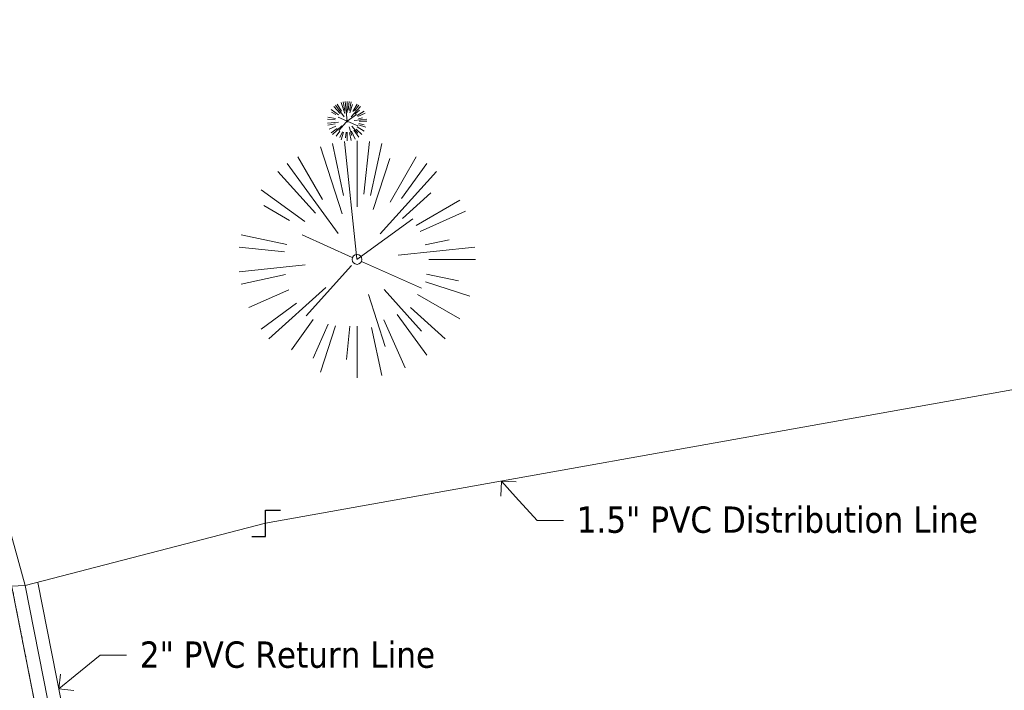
# Model space of a CAD drawing. Header units: feet. Extents: x 1134296 to 1140710, y 647902 to 649877.
# Tile 42 of 66: x 1134716 to 1134866, y 648709 to 648811. Entities that reach past the tile are written whole.
import ezdxf
from ezdxf import colors
from ezdxf.entities.mleader import LeaderData, LeaderLine
from ezdxf.lldxf.tags import DXFTag
from ezdxf.math import Vec2, Vec3

# ---------------------------------------------------------------- set-up
doc = ezdxf.new("R2010")
doc.units = ezdxf.units.FT
doc.header["$MEASUREMENT"] = 0
doc.linetypes.add('PHANTOM2', pattern=[1.25, 0.625, -0.125, 0.125, -0.125, 0.125, -0.125])
for name, color, linetype in [('C-PRKG-ASPH', 5, 'Continuous'), ('G-TEXT-ST02', 2, 'Continuous'), ('G-XREF', 7, 'Continuous'), ('V-UTIL-WATR-STRC', 8, 'Continuous')]:
    doc.layers.add(name, color=color, linetype=linetype)
for name, color, linetype, lineweight in [('V-ANNO-TEXT', 8, 'Continuous', 13), ('V-SITE-VEGE', 8, 'Continuous', 18), ('V-UTIL-WATR-LINE', 8, 'WATER', 15)]:
    doc.layers.add(name, color=color, linetype=linetype, lineweight=lineweight)
doc.styles.add('SEI-Dim & Leader', font='tahoma.ttf')
doc.styles.get("Standard").update_dxf_attribs({"font": 'arial.ttf'})
tags = doc.linetypes.add('WATER', pattern='A,1.5,-0.2,["W",Standard,S=0.08,R=0,X=-0.1,Y=-0.04],-0.05', length=1.75).pattern_tags.tags
tags[6] = DXFTag(74, 10)
pattern_1 = [(115, (0, 0), (-1.132884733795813, -0.5282728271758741), [])]

# ---------------------------------------------------------------- blocks, each defined once
blk = doc.blocks.new('V-UTIL-WATR-Valve')
for p, q in [((0, 0.04837457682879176), (0.05558972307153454, 0.04837457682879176)), ((0, -0.04837457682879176), (0, 0.04837457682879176)), ((-0.04938513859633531, -0.04837457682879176), (0, -0.04837457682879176))]:
    blk.add_line(p, q)
blk = doc.blocks.new('*U841', base_point=(1134753.653, 648734.572))
at = {"xscale": 41.34403091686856, "yscale": 41.34403091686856, "zscale": 41.34403091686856}
blk.add_blockref('V-UTIL-WATR-Valve', (1134753.653, 648734.572), dxfattribs=at)
blk = doc.blocks.new('_Open90')
at = {"color": 0, "linetype": 'ByBlock', "lineweight": -2}
for p, q in [((-0.5, 0.5), (0, 0)), ((0, 0), (-1, 0)), ((0, 0), (-0.5, -0.5))]:
    blk.add_line(p, q, dxfattribs=at)
blk = doc.blocks.new('*U894', base_point=(1134753.653, 648734.572))
at = {"xscale": 41.34403091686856, "yscale": 41.34403091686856, "zscale": 41.34403091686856}
blk.add_blockref('V-UTIL-WATR-Valve', (1134753.653, 648734.572), dxfattribs=at)
blk = doc.blocks.new('V-SITE-VEGE-Coniferious Tree 2')
at = {"color": 0, "linetype": 'ByBlock'}
for p, q in [((-3.601054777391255e-05, 0.2219193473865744), (-3.601054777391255e-05, 0.5000060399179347)), ((-0.06264093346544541, 0.1926377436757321), (-0.1545378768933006, 0.4755369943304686)), ((-0.0574950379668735, 0.2703678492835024), (-0.1039851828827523, 0.4890788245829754)), ((-0.0003172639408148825, 0.0025937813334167), (-0.05229705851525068, 0.4972664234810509)), ((0.02890183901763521, 0.2753366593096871), (0.05222503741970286, 0.4972664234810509)), ((0.0571938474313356, 0.2692740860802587), (0.1039131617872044, 0.4890788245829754)), ((-0.1460065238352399, 0.2528363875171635), (-0.2500390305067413, 0.4330260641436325)), ((0.06850648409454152, 0.2109817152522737), (0.1382469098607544, 0.425630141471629)), ((0.139142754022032, 0.2410654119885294), (0.2499670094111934, 0.4330260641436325)), ((-0.07913071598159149, 0.1088658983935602), (-0.2939353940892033, 0.4045257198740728)), ((0.1868724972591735, 0.2572635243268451), (0.2938633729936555, 0.4045257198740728)), ((-0.1756943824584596, 0.1950752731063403), (-0.3346129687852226, 0.3715878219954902)), ((0.09777767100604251, 0.108636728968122), (0.3345409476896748, 0.3715878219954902)), ((-0.2201011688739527, 0.1598873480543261), (-0.4045617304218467, 0.2938993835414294)), ((0.1919663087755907, 0.1728666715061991), (0.3115823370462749, 0.2805763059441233)), ((0.2487690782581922, 0.143647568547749), (0.4329900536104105, 0.2500030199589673)), ((-0.2844040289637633, 0.1641894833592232), (-0.393144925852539, 0.2269610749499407)), ((-0.0009318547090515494, -0.0006770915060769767), (0.2349564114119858, 0.1707208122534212)), ((0.2658942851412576, 0.1183972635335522), (0.4567507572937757, 0.2033670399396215)), ((-0.2961437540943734, 0.06292784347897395), (-0.4891148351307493, 0.1039491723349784)), ((-0.01992166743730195, 0.008854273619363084), (-0.2318825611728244, 0.1032199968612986)), ((-0.3060292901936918, 0.03215663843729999), (-0.4973024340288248, 0.05226104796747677)), ((0.173080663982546, 0.01818771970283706), (0.497230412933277, 0.05226104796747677)), ((0.2872695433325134, 0.06106323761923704), (0.3884790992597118, 0.08257391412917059)), ((0.3024988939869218, 0), (0.4999700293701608, 0)), ((-0.2182782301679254, -0.02292736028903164), (-0.4973024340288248, -0.05226104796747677)), ((-0.02300503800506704, -0.02554197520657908), (-0.2137781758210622, -0.2373882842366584)), ((0.01849546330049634, -0.008260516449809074), (0.2719985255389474, -0.1211160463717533)), ((-0.302185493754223, -0.0642195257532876), (-0.4891148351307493, -0.1039491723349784)), ((0.2936342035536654, -0.06241742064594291), (0.4274066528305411, -0.09084484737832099)), ((-0.1320480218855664, -0.1188660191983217), (-0.3716238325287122, -0.3345769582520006)), ((0.2891445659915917, -0.09395946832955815), (0.4755009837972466, -0.1545018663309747)), ((-0.2881436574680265, -0.1282723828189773), (-0.4568227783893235, -0.2033670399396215)), ((0.04781873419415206, -0.1473038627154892), (0.1192466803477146, -0.3671294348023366)), ((0.1143820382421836, -0.1271057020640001), (0.2718110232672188, -0.301920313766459)), ((0.2555295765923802, -0.1475434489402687), (0.4329900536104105, -0.2500030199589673)), ((-0.254528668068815, -0.1848980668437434), (-0.4045617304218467, -0.2938993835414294)), ((0.2253521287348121, -0.2029399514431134), (0.3715518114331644, -0.3345769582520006)), ((0.1688618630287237, -0.2324611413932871), (0.2938633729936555, -0.4045257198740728)), ((-0.1842986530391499, -0.2536176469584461), (-0.2766747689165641, -0.3807650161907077)), ((-0.1213812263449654, -0.2725449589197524), (-0.1855903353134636, -0.4167758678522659)), ((-0.09098502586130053, -0.2799408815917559), (-0.1545378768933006, -0.4755369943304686)), ((-0.02966136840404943, -0.2817638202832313), (-0.04434904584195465, -0.4216092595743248)), ((-3.601054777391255e-05, -0.2817638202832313), (-3.601054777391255e-05, -0.5000060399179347)), ((0.06104806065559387, -0.2873055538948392), (0.1039131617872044, -0.4890788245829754)), ((0.1131111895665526, -0.2541280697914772), (0.2033310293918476, -0.4567867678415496))]:
    blk.add_line(p, q, dxfattribs=at)
blk.add_circle((-3.601054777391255e-05, 0), 0.02083358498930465)
blk = doc.blocks.new('C_PHTCH-PACTOLA_02403811')
at = {"layer": 'C-PRKG-ASPH'}
h = blk.add_hatch(dxfattribs=at)
h.set_pattern_fill('ANSI31', color=256, scale=10, angle=70)
h.set_pattern_definition(pattern_1)
edge = h.paths.add_edge_path(flags=16)
edge.add_arc((1135093.567290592, 648760.3570235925), 541.9999999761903, 143.5703577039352, 153.2664360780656, ccw=False)
edge.add_arc((1135093.567290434, 648760.3570237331), 541.9999997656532, 133.8742793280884, 143.5703577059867, ccw=False)
edge.add_line((1134717.918854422, 649151.0643979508), (1134791.743864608, 649222.0439889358))
edge.add_arc((1134924.814897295, 649083.6384245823), 191.9999999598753, 124.33581191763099, 133.8742793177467, ccw=False)
edge.add_line((1134816.518779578, 649242.1816391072), (1134837.543218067, 649256.5428028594))
edge.add_arc((1134886.614896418, 649184.7029087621), 87.00000000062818, 64.86660358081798, 124.33581191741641, ccw=False)
edge.add_line((1134923.566161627, 649263.4658695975), (1134945.862647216, 649253.0055803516))
edge.add_arc((1134736.896871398, 648807.5874571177), 491.9999999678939, 56.45911934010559, 64.86660355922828, ccw=False)
edge.add_line((1135008.742528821, 649217.6654234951), (1135070.901654, 649176.4593855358))
edge.add_arc((1135036.644680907, 649124.7828938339), 62.00000000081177, -10.868034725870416, 56.45911933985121, ccw=False)
edge.add_line((1135097.532652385, 649113.0929439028), (1135091.831089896, 649083.3959326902))
edge.add_arc((1135001.481196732, 649100.7423100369), 92.00000001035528, 337.8486329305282, 349.13196525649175, ccw=False)
edge.add_line((1135086.690765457, 649066.0532714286), (1135029.43531187, 648925.4119419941))
edge.add_arc((1134573.749357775, 649110.9228871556), 491.9999995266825, 335.73595333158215, 337.84863296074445, ccw=False)
edge.add_line((1135022.286728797, 648908.7392420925), (1134970.105907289, 648792.9779079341))
edge.add_line((1134970.105907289, 648792.9779079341), (1134955.070696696, 648759.622817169))
edge.add_arc((1134506.533324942, 648961.8064625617), 492.0000003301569, 331.3465562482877, 335.7359533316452, ccw=False)
edge.add_line((1134938.281078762, 648725.8872446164), (1134902.771388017, 648660.9021647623))
edge.add_arc((1134778.161263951, 648728.9926705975), 142.0000000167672, 305.95733191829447, 331.34655630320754, ccw=False)
edge.add_line((1134861.541195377, 648614.0501326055), (1134757.483908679, 648538.5664206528))
edge.add_arc((1134835.579196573, 648430.9089730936), 133.0000000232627, 125.9573319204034, 166.4171722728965)
edge.add_arc((1134672.277915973, 648470.363906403), 35.00000000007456, 244.10855969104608, 346.41717227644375, ccw=False)
edge.add_arc((1134691.461854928, 648509.9128519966), 78.95614352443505, 214.9055155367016, 244.1168481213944, ccw=False)
edge.add_line((1134626.710174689, 648464.732186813), (1134623.062749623, 648469.9579645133))
edge.add_arc((1134821.506139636, 648608.4650796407), 241.9999999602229, 191.1167612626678, 214.9138039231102, ccw=False)
edge.add_line((1134584.046954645, 648561.8052956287), (1134566.403948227, 648651.5934078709))
edge.add_arc((1135049.172208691, 648746.4554480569), 491.9999999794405, 187.9519260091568, 191.1167612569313, ccw=False)
edge.add_line((1134561.903038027, 648678.391101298), (1134552.825444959, 648743.3771249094))
edge.add_arc((1134842.017716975, 648783.7730382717), 292.0000000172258, 166.3961174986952, 187.9519260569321, ccw=False)
edge.add_line((1134558.209758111, 648852.4537669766), (1134566.77306571, 648887.8397463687))
edge.add_arc((1135093.567290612, 648760.357023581), 542.0000000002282, 158.0478401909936, 166.396117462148, ccw=False)
edge.add_arc((1135093.567290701, 648760.357023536), 542.0000000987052, 153.2664360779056, 158.0478401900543, ccw=False)
edge = h.paths.add_edge_path()
edge.add_line((1134664.934415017, 648091.0186503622), (1134641.753924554, 648097.236757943))
edge.add_arc((1135131.441785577, 647965.8792352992), 506.9999999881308, 154.1154939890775, 164.9840567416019, ccw=False)
edge.add_arc((1135131.44177555, 647965.8792402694), 506.9999887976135, 153.4314984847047, 154.115493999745, ccw=False)
edge.add_arc((1134241.513528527, 648410.9103548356), 488.0000000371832, 333.4314984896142, 338.6383717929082)
edge.add_line((1134695.987914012, 648233.1548120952), (1134704.112198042, 648253.9264793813))
edge.add_arc((1134529.027803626, 648322.4060737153), 188.0000000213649, 338.6383717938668, 377.1954705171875)
edge.add_arc((1134651.306425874, 648360.2470375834), 60.00000000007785, 17.1954705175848, 74.97265706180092)
edge.add_line((1134666.863224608, 648418.1951696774), (1134661.500576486, 648419.8056636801))
edge.add_arc((1134691.489318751, 648509.9450223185), 94.99699278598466, 223.9418846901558, 251.5980721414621, ccw=False)
edge.add_arc((1134691.535842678, 648509.9839590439), 95.05751145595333, 214.9165962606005, 223.9393241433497, ccw=False)
edge.add_line((1134613.590003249, 648455.5746160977), (1134609.942525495, 648460.8004692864))
edge.add_arc((1134821.506139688, 648608.4650796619), 258.0000000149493, 191.1167612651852, 214.9138039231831, ccw=False)
edge.add_line((1134568.347173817, 648558.7203512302), (1134550.704167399, 648648.5084634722))
edge.add_arc((1135049.172208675, 648746.4554480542), 507.9999999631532, 187.9519260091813, 191.1167612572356, ccw=False)
edge.add_line((1134546.056886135, 648676.177626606), (1134536.979293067, 648741.163650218))
edge.add_arc((1134842.01771694, 648783.7730382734), 307.9999999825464, 166.3961174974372, 187.9519260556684, ccw=False)
edge.add_line((1134542.658637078, 648856.2170945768), (1134551.221944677, 648891.6030739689))
edge.add_arc((1135093.567290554, 648760.3570237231), 557.9999999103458, 163.9213237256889, 166.3961174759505, ccw=False)
edge.add_arc((1134538.177323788, 648920.4382053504), 19.99999999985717, 343.9213237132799, 402.7699397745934)
edge.add_line((1134552.859048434, 648934.0193305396), (1134533.446357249, 648955.005204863))
edge.add_arc((1135093.567290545, 648760.3570234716), 592.9783928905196, 146.0187423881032, 160.8370986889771, ccw=False)
edge.add_line((1134601.857481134, 649091.7855040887), (1134616.582948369, 649064.0343807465))
edge.add_arc((1134620.999668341, 649066.3780071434), 5.000000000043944, 207.9515834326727, 327.0740857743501)
edge.add_arc((1135093.567290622, 648760.3570235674), 558.0000000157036, 133.8742793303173, 147.0740857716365, ccw=False)
edge.add_line((1134706.829601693, 649162.5981949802), (1134780.654611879, 649233.5777859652))
edge.add_arc((1134924.814897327, 649083.6384245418), 208.0000000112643, 124.3358119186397, 133.8742793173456, ccw=False)
edge.add_line((1134807.494103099, 649255.3935736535), (1134828.518541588, 649269.7547374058))
edge.add_arc((1134886.614896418, 649184.7029087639), 102.9999999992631, 64.86660357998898, 124.33581191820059, ccw=False)
edge.add_line((1134930.361796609, 649277.9510118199), (1134952.658282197, 649267.4907225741))
edge.add_arc((1134736.896871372, 648807.5874570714), 508.0000000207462, 56.4591193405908, 64.86660355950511, ccw=False)
edge.add_line((1135017.583038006, 649231.0012923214), (1135079.742163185, 649189.7952543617))
edge.add_arc((1135036.644680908, 649124.782893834), 77.99999999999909, -10.868034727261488, 56.45911934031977, ccw=False)
edge.add_line((1135113.245677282, 649110.0761826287), (1135107.544114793, 649080.3791714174))
edge.add_arc((1135001.481196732, 649100.7423100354), 108.0000000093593, 337.84863293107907, 349.131965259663, ccw=False)
edge.add_line((1135101.509820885, 649060.0203951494), (1135044.254367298, 648919.3790657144))
edge.add_arc((1134573.749357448, 649110.9228872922), 507.9999998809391, 335.7359533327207, 337.84863295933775, ccw=False)
edge.add_line((1135036.873309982, 648902.1641641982), (1134969.657277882, 648753.0477392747))
edge.add_arc((1134506.53332524, 648961.8064624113), 507.9999999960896, 331.346556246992, 335.73595333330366, ccw=False)
edge.add_line((1134952.321656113, 648718.215074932), (1134916.811965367, 648653.2299950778))
edge.add_arc((1134778.161263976, 648728.9926705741), 157.9999999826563, 305.9573319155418, 331.3465563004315, ccw=False)
edge.add_line((1134870.936117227, 648601.0988607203), (1134766.878830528, 648525.6151487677))
edge.add_arc((1134835.579196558, 648430.9089731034), 117.0000000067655, 125.9573319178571, 162.264860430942)
edge.add_arc((1134752.713885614, 648457.4106757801), 29.99999999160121, 162.264860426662, 196.8024120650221)
edge.add_arc((1134835.579196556, 648430.9089731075), 113.0000000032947, 170.9217318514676, 197.5476736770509)
edge.add_line((1134727.837491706, 648396.8395581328), (1134731.162683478, 648386.3239143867))
edge.add_arc((1134529.027802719, 648322.4060734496), 212.0000009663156, 11.340079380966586, 17.54767372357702, ccw=False)
edge.add_arc((1134529.055568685, 648322.403813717), 211.9732215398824, -20.64909134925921, 11.342153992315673, ccw=False)
edge.add_arc((1134759.869013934, 648235.3149369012), 34.72371615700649, 159.1871917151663, 239.4135572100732)
edge.add_line((1134742.200276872, 648205.422593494), (1134709.513, 648185.696))
edge.add_line((1134709.513, 648185.696), (1134698.996135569, 648181.0065459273))
edge.add_arc((1135131.441785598, 647965.8792352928), 483.0000000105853, 153.5511843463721, 164.9840567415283)
h = blk.add_hatch(dxfattribs=at)
h.set_pattern_fill('ANSI31', color=256, scale=10, angle=70)
h.set_pattern_definition(pattern_1)
edge = h.paths.add_edge_path()
edge.add_arc((1134528.118781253, 648951.5747513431), 468.1169545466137, 332.7082799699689, 335.7919468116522)
edge.add_line((1134955.070696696, 648759.622817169), (1134970.105907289, 648792.9779079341))
edge.add_arc((1134854.663832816, 648781.6144823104), 116.0000000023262, 5.621742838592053, 27.25393242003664)
edge.add_line((1134957.786175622, 648834.7349342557), (1134921.92741579, 648904.3472810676))
edge.add_arc((1134737.018387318, 648809.0968155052), 208.0000000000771, 27.25393242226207, 94.11677930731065)
edge.add_line((1134722.086161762, 649016.5601342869), (1134632.500993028, 649010.1122188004))
edge.add_arc((1134637.239103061, 648944.282511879), 66.00000000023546, 94.1167793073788, 114.8502392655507)
edge.add_arc((1135093.567290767, 648760.3570235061), 542.000000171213, 153.2664360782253, 158.047840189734)
edge.add_arc((1134637.23910306, 648944.2825118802), 49.99999999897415, 94.11677930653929, 158.0478401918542, ccw=False)
edge.add_line((1134633.649625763, 648994.1535019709), (1134723.234794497, 649000.6014174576))
edge.add_arc((1134737.018387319, 648809.0968155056), 191.9999999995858, 27.25393242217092, 94.1167793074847, ccw=False)
edge.add_line((1134907.703644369, 648897.0203221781), (1134943.5624042, 648827.4079753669))
edge.add_arc((1134854.663832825, 648781.6144823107), 99.99999999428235, -26.539358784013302, 27.253932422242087, ccw=False)
blk = doc.blocks.new('C_XBASE-PACTOLA_02403811')
at = {"layer": 'V-UTIL-WATR-LINE', "flags": 128}
for points in [[(1134858.557610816, 648010.4898877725), (1134826.551, 648169.775), (1134826.363, 648170.821), (1134717.163755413, 648725.1374681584), (1134629.625, 649043.227), (1134625.054, 649060.913), (1134616.072228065, 649112.68400944), (1134604.908, 649127.2305)], [(1134591.097, 648882.276), (1134535.172, 648864.348), (1134533.85, 648857.053), (1134522.209554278, 648792.1098621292), (1134626.051242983, 648720.737395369), (1134717.163755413, 648725.1374681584), (1134753.653, 648734.572), (1134963.231, 648772.059), (1135008.674239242, 648766.4398010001)], [(1134860.518417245, 648010.8838904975), (1134828.515838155, 648170.1489383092), (1134828.328508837, 648171.1912067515), (1134719.111722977, 648725.5967178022), (1134719.100313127, 648725.6381777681)]]:
    blk.add_lwpolyline(points, dxfattribs=at)
at = {"layer": 'V-UTIL-WATR-LINE', "ltscale": 0.75, "flags": 128}
blk.add_lwpolyline([(1134856.596804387, 648010.0958850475), (1134824.586161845, 648169.4010616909), (1134824.397491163, 648170.4507932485), (1134715.215787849, 648724.6782185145), (1134627.692539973, 649042.7114006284), (1134623.097313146, 649060.4911384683), (1134614.185837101, 649111.8569618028), (1134603.321415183, 649126.0128183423)], dxfattribs=at)
at = {"layer": 'V-UTIL-WATR-LINE', "linetype": 'PHANTOM2', "ltscale": 0.75, "flags": 128}
blk.add_lwpolyline([(1134856.596804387, 648010.0958850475), (1134824.586161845, 648169.4010616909), (1134824.397491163, 648170.4507932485), (1134715.215787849, 648724.6782185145), (1134627.692539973, 649042.7114006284), (1134623.097313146, 649060.4911384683), (1134614.185837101, 649111.8569618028), (1134603.321415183, 649126.0128183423)], dxfattribs=at)
at = {"layer": 'V-SITE-VEGE', "xscale": 5.999927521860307, "yscale": 5.999927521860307, "zscale": 5.999927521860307, "rotation": 8.537736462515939e-07}
blk.add_blockref('V-SITE-VEGE-Coniferious Tree 2', (1134766.059, 648795.66), dxfattribs=at)
at = {"layer": 'V-SITE-VEGE', "xscale": 35.99956513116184, "yscale": 35.99956513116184, "zscale": 35.99956513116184}
blk.add_blockref('V-SITE-VEGE-Coniferious Tree 2', (1134767.554, 648774.654), dxfattribs=at)
at = {"layer": 'V-UTIL-WATR-STRC'}
for name in ['*U841', '*U894']:
    blk.add_blockref(name, (1134753.653, 648734.572), dxfattribs=at)
at = {"layer": 'V-UTIL-WATR-STRC', "xscale": 41.34403091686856, "yscale": 41.34403091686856, "zscale": 41.34403091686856}
blk.add_blockref('V-UTIL-WATR-Valve', (1134753.653, 648734.572), dxfattribs=at)
at = {"layer": 'V-ANNO-TEXT'}
ml = blk.add_multileader_mtext('Standard', dxfattribs=at)
ml.set_content('1.5" PVC Distribution Line', color=256, style='SEI-Dim & Leader')
ml.set_leader_properties(color=256, linetype='ByLayer', lineweight=-1)
ml.set_arrow_properties(name='OPEN90')
ml.build(insert=Vec2(0, 0))
ml.multileader.update_dxf_attribs({"text_left_attachment_type": 2, "text_right_attachment_type": 2, "dogleg_length": 0.1, "arrow_head_size": 3.2, "scale": 40})
ctx = ml.context
ctx.base_point, ctx.scale, ctx.arrow_head_size, ctx.plane_origin = Vec3(1134798.900892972, 648735.0053021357), 40, 3.2, Vec3(1134789.46606714, 648740.977846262)
ctx.left_attachment, ctx.right_attachment = 2, 2
notes = []
notes.append((ctx, [(0, (1, 1, 0), (1134794.900892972, 648735.0053021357), (1, 0), 4, [(0, [(1134789.46606714, 648740.977846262)], 0, [])])]))
ctx.mtext.insert, ctx.mtext.flow_direction = Vec3(1134800.900892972, 648737.1369341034), 5
ml = blk.add_multileader_mtext('Standard', dxfattribs=at)
ml.set_content('2" PVC Return Line', color=256, style='SEI-Dim & Leader')
ml.set_leader_properties(color=256, linetype='ByLayer', lineweight=-1)
ml.set_arrow_properties(name='OPEN90')
ml.build(insert=Vec2(0, 0))
ml.multileader.update_dxf_attribs({"text_left_attachment_type": 2, "text_right_attachment_type": 2, "dogleg_length": 0.1, "arrow_head_size": 3.2, "scale": 40})
ctx = ml.context
ctx.base_point, ctx.scale, ctx.arrow_head_size, ctx.plane_origin = Vec3(1134732.581039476, 648714.5480781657), 40, 3.2, Vec3(1134722.300553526, 648709.409597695)
ctx.left_attachment, ctx.right_attachment = 2, 2
notes.append((ctx, [(0, (1, 1, 0), (1134728.581039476, 648714.5480781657), (1, 0), 4, [(0, [(1134722.300553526, 648709.409597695)], 0, [])])]))
ctx.mtext.insert, ctx.mtext.flow_direction = Vec3(1134734.581039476, 648716.6313555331), 5
for ctx, leaders in notes:
    for number, flags, end, landing, length, lines in leaders:
        leader = LeaderData()
        leader.index, (leader.has_last_leader_line, leader.has_dogleg_vector, leader.attachment_direction) = number, flags
        leader.last_leader_point, leader.dogleg_vector, leader.dogleg_length = Vec3(end), Vec3(landing), length
        for number, points, colour, breaks in lines:
            line = LeaderLine()
            line.index, line.vertices, line.color, line.breaks = number, Vec3.list(points), colors.encode_raw_color(colour), breaks
            leader.lines.append(line)
        ctx.leaders.append(leader)

msp = doc.modelspace()

# ---------------------------------------------------------------- block references
at = {"layer": 'G-TEXT-ST02'}
msp.add_blockref('C_PHTCH-PACTOLA_02403811', (0, 0), dxfattribs=at)

# ---------------------------------------------------------------- next in the draw order: block references
at = {"layer": 'G-XREF'}
msp.add_blockref('C_XBASE-PACTOLA_02403811', (0, 0), dxfattribs=at)

doc.saveas('drawing.dxf')
